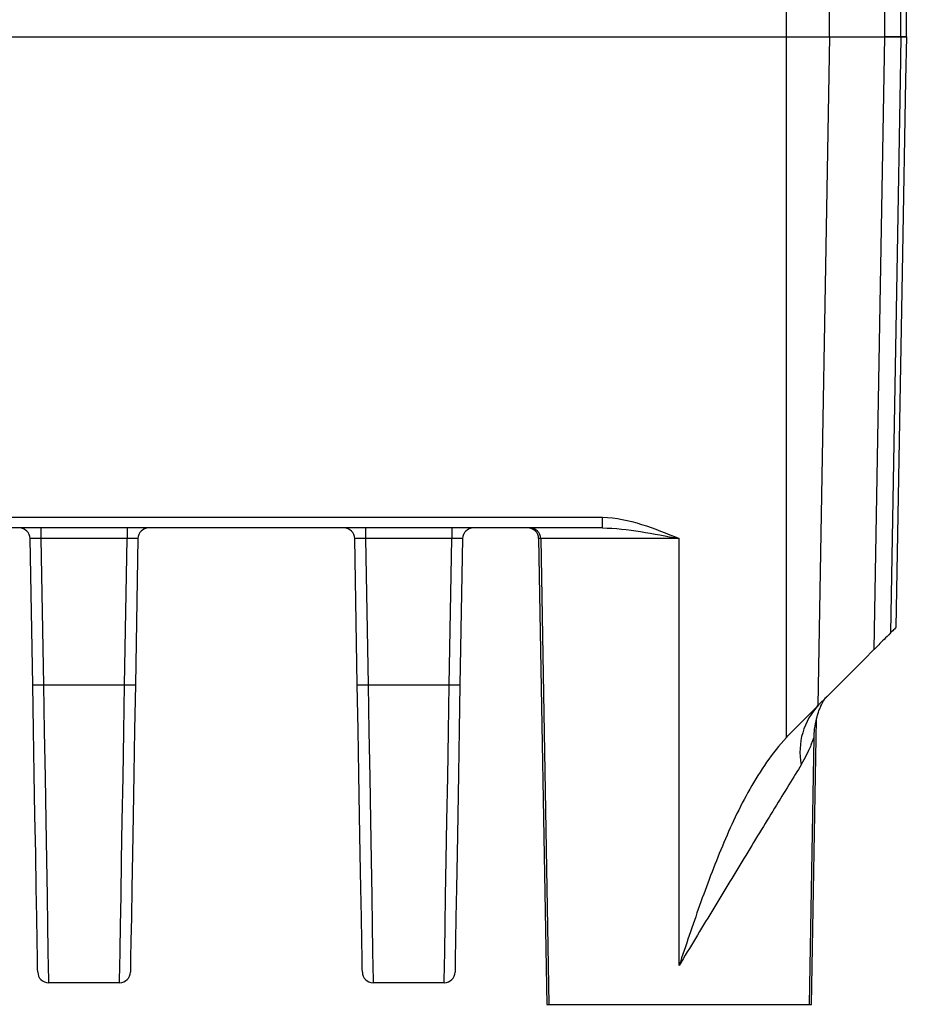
# Model space of a CAD drawing. Header units: millimetres. Extents: x 10 to 272, y 8 to 208.
# Tile 32 of 34: x 161 to 172, y 105 to 116. Entities that reach past the tile are written whole.
import ezdxf

# ---------------------------------------------------------------- set-up
doc = ezdxf.new("R2010")
doc.units = ezdxf.units.MM

msp = doc.modelspace()

# ---------------------------------------------------------------- linework, layer by layer
at = {"color": 7, "linetype": 'Continuous', "lineweight": 25}
for p, q in [((170.25, 115.906), (170.25, 116.306)), ((170.75, 115.906), (170.75, 116.306)), ((171.389, 115.906), (171.389, 116.306)), ((171.574, 115.906), (171.574, 116.306)), ((171.636, 115.906), (171.636, 116.306)), ((142.772, 115.906), (170.25, 115.906)), ((170.25, 107.819), (170.25, 115.906)), ((170.25, 115.906), (170.75, 115.906)), ((170.75, 115.906), (170.615, 108.186)), ((170.75, 115.906), (171.389, 115.906)), ((171.266, 108.837), (171.389, 115.906)), ((171.574, 115.906), (171.389, 115.906)), ((171.636, 115.906), (171.574, 115.906)), ((144.898, 110.36), (168.124, 110.36)), ((168.124, 110.237), (168.124, 110.36)), ((168.124, 110.237), (144.898, 110.237)), ((161.638, 110.237), (161.638, 110.115)), ((162.634, 110.237), (162.634, 110.115)), ((165.388, 110.237), (165.388, 110.115)), ((166.384, 110.237), (166.384, 110.115)), ((161.543, 108.426), (161.513, 110.115)), ((162.634, 110.115), (161.638, 110.115)), ((161.638, 110.115), (161.668, 108.426)), ((162.604, 108.426), (162.634, 110.115)), ((162.759, 110.115), (162.729, 108.426)), ((165.293, 108.426), (165.263, 110.115)), ((166.384, 110.115), (165.388, 110.115)), ((165.388, 110.115), (165.418, 108.426)), ((166.354, 108.426), (166.384, 110.115)), ((166.509, 110.115), (166.479, 108.426)), ((167.388, 110.115), (167.482, 104.737)), ((167.412, 110.115), (167.506, 104.737)), ((169.011, 105.186), (169.011, 110.115)), ((161.668, 108.426), (162.604, 108.426)), ((165.418, 108.426), (166.354, 108.426)), ((170.623, 108.194), (170.717, 108.288)), ((170.615, 108.186), (170.623, 108.194)), ((170.54, 104.737), (170.597, 108.028)), ((170.516, 104.737), (170.57, 107.815)), ((162.547, 104.987), (161.726, 104.987)), ((166.297, 104.987), (165.476, 104.987)), ((167.482, 104.737), (167.506, 104.737)), ((167.506, 104.737), (170.516, 104.737)), ((170.516, 104.737), (170.54, 104.737))]:
    msp.add_line(p, q, dxfattribs=at)
at = {"color": 8, "linetype": 'Continuous', "lineweight": 25}
for p, q in [((167.412, 110.115), (167.388, 110.115)), ((169.011, 110.115), (167.412, 110.115))]:
    msp.add_line(p, q, dxfattribs=at)
at = {"color": 7, "linetype": 'Continuous', "lineweight": 25, "flags": 128}
for points in [[(171.574, 115.906), (171.565, 115.406), (171.53, 113.406), (171.453, 109.025)], [(171.636, 115.906), (171.627, 115.406), (171.592, 113.406), (171.516, 109.088)], [(170.717, 108.288), (171.143, 108.715), (171.266, 108.837)], [(161.601, 105.11), (161.6, 105.151), (161.598, 105.272), (161.594, 105.47), (161.59, 105.741), (161.584, 106.078), (161.577, 106.473), (161.569, 106.916), (161.561, 107.398), (161.552, 107.905), (161.543, 108.426)], [(161.668, 108.426), (161.677, 107.886), (161.686, 107.36), (161.694, 106.86), (161.702, 106.401), (161.709, 105.991), (161.715, 105.642), (161.719, 105.361), (161.723, 105.155), (161.725, 105.03), (161.726, 104.987)], [(162.547, 104.987), (162.547, 105.03), (162.549, 105.155), (162.553, 105.361), (162.558, 105.642), (162.563, 105.991), (162.57, 106.401), (162.578, 106.86), (162.587, 107.36), (162.595, 107.886), (162.604, 108.426)], [(162.729, 108.426), (162.72, 107.905), (162.711, 107.398), (162.703, 106.916), (162.695, 106.473), (162.688, 106.078), (162.683, 105.741), (162.678, 105.47), (162.674, 105.272), (162.672, 105.151), (162.672, 105.11)], [(165.351, 105.11), (165.35, 105.151), (165.348, 105.272), (165.344, 105.47), (165.34, 105.741), (165.334, 106.078), (165.327, 106.473), (165.319, 106.916), (165.311, 107.398), (165.302, 107.905), (165.293, 108.426)], [(165.418, 108.426), (165.427, 107.886), (165.436, 107.36), (165.444, 106.86), (165.452, 106.401), (165.459, 105.991), (165.465, 105.642), (165.469, 105.361), (165.473, 105.155), (165.475, 105.03), (165.476, 104.987)], [(166.297, 104.987), (166.297, 105.03), (166.299, 105.155), (166.303, 105.361), (166.308, 105.642), (166.313, 105.991), (166.32, 106.401), (166.328, 106.86), (166.337, 107.36), (166.345, 107.886), (166.354, 108.426)], [(166.479, 108.426), (166.47, 107.905), (166.461, 107.398), (166.453, 106.916), (166.445, 106.473), (166.438, 106.078), (166.433, 105.741), (166.428, 105.47), (166.424, 105.272), (166.422, 105.151), (166.422, 105.11)], [(170.324, 107.896), (170.39, 107.961), (170.45, 108.022), (170.504, 108.075), (170.548, 108.12), (170.583, 108.154), (170.605, 108.176), (170.615, 108.186)]]:
    msp.add_lwpolyline(points, dxfattribs=at)
at = {"color": 7, "linetype": 'Continuous', "lineweight": 25}
for centre, radius, start, end in [((161.388, 110.112), 0.125, 1, 90), ((162.884, 110.112), 0.125, 90, 179), ((165.138, 110.112), 0.125, 1, 90), ((166.634, 110.112), 0.125, 90, 179), ((167.263, 110.112), 0.125, 1, 90), ((167.287, 110.112), 0.125, 1, 90), ((161.605, 110.217), 1.791, 268.001, 271.999), ((162.667, 110.217), 1.791, 268.0009, 271.9991), ((165.355, 110.217), 1.791, 268.001, 271.999), ((166.417, 110.217), 1.791, 268.0009, 271.9991), ((171.191, 107.654), 0.784, 136.4822, 191.0329), ((161.726, 105.112), 0.125, 181, 270), ((162.547, 105.112), 0.125, 270, 359), ((165.476, 105.112), 0.125, 181, 270), ((166.297, 105.112), 0.125, 270, 359)]:
    msp.add_arc(centre, radius, start, end, dxfattribs=at)
for centre, major_axis, start_param, end_param in [((161.638, 110.112), (0.125, -0.002), 1.57171, 3.142201), ((162.634, 110.112), (0.125, 0.002), 6.282577, 7.853068), ((165.388, 110.112), (0.125, -0.002), 1.57171, 3.142201), ((166.384, 110.112), (0.125, 0.002), 6.282577, 7.853068)]:
    msp.add_ellipse(centre, major_axis=major_axis, ratio=0.017429, start_param=start_param, end_param=end_param, dxfattribs=at)
for points, knots in [([(171.388, 115.906), (171.387, 115.906), (171.403, 115.906), (171.467, 115.906), (171.514, 115.906), (171.574, 115.906)], [0, 0, 0, 0, 0.5, 0.5, 1, 1, 1, 1]), ([(168.124, 110.36), (168.28, 110.36), (168.43, 110.325), (168.725, 110.232), (168.869, 110.173), (169.011, 110.115)], [0, 0, 0, 0, 0.5, 0.5, 1, 1, 1, 1]), ([(168.124, 110.237), (168.271, 110.237), (168.418, 110.218), (168.714, 110.171), (168.863, 110.143), (169.011, 110.115)], [0, 0, 0, 0, 0.5, 0.5, 1, 1, 1, 1]), ([(171.453, 109.025), (171.399, 108.97), (171.352, 108.924), (171.284, 108.855), (171.264, 108.835), (171.264, 108.835)], [0, 0, 0, 0, 0.5, 0.5, 1, 1, 1, 1]), ([(171.516, 109.088), (171.516, 109.088), (171.51, 109.081), (171.487, 109.058), (171.471, 109.043), (171.453, 109.025)], [0, 0, 0, 0, 0.5, 0.5, 1, 1, 1, 1]), ([(170.573, 107.815), (170.572, 107.839), (170.572, 107.906), (170.59, 108.004), (170.614, 108.095), (170.636, 108.153), (170.653, 108.193), (170.669, 108.225), (170.691, 108.26), (170.71, 108.284), (170.723, 108.295), (170.723, 108.295)], [0, 0, 0, 0, 0.063426, 0.172245, 0.259153, 0.327577, 0.396707, 0.500088, 0.66579, 0.997714, 1, 1, 1, 1]), ([(170.25, 107.819), (170.083, 107.637), (169.948, 107.435), (169.708, 107.011), (169.605, 106.788), (169.416, 106.338), (169.33, 106.109), (169.207, 105.764), (169.167, 105.648), (169.089, 105.417), (169.05, 105.301), (169.011, 105.186)], [0, 0, 0, 0, 0.25, 0.25, 0.5, 0.5, 0.75, 0.75, 0.875, 0.875, 1, 1, 1, 1]), ([(170.422, 107.504), (170.379, 107.434), (170.33, 107.355), (170.226, 107.185), (170.17, 107.095), (170.057, 106.91), (169.999, 106.815), (169.88, 106.62), (169.819, 106.52), (169.635, 106.218), (169.512, 106.014), (169.263, 105.603), (169.137, 105.395), (169.011, 105.186)], [0, 0, 0, 0, 0.125, 0.125, 0.25, 0.25, 0.375, 0.375, 0.5, 0.5, 0.75, 0.75, 1, 1, 1, 1])]:
    msp.add_open_spline(points, degree=3, knots=knots, dxfattribs=at)
for points in [[(171.574, 115.906), (171.614, 115.906), (171.636, 115.906), (171.636, 115.906)], [(170.25, 107.819), (170.274, 107.845), (170.299, 107.871), (170.324, 107.896)]]:
    msp.add_open_spline(points, degree=3, dxfattribs=at)
at = {"color": 8, "linetype": 'Continuous', "lineweight": 25}
msp.add_open_spline([(170.57, 107.815), (170.569, 107.816), (170.568, 107.819), (170.552, 107.778), (170.512, 107.673), (170.462, 107.579), (170.422, 107.504)], degree=3, knots=[0, 0, 0, 0, 0.1062052, 0.3627527, 0.495942, 1, 1, 1, 1], dxfattribs=at)

doc.saveas('drawing.dxf')
